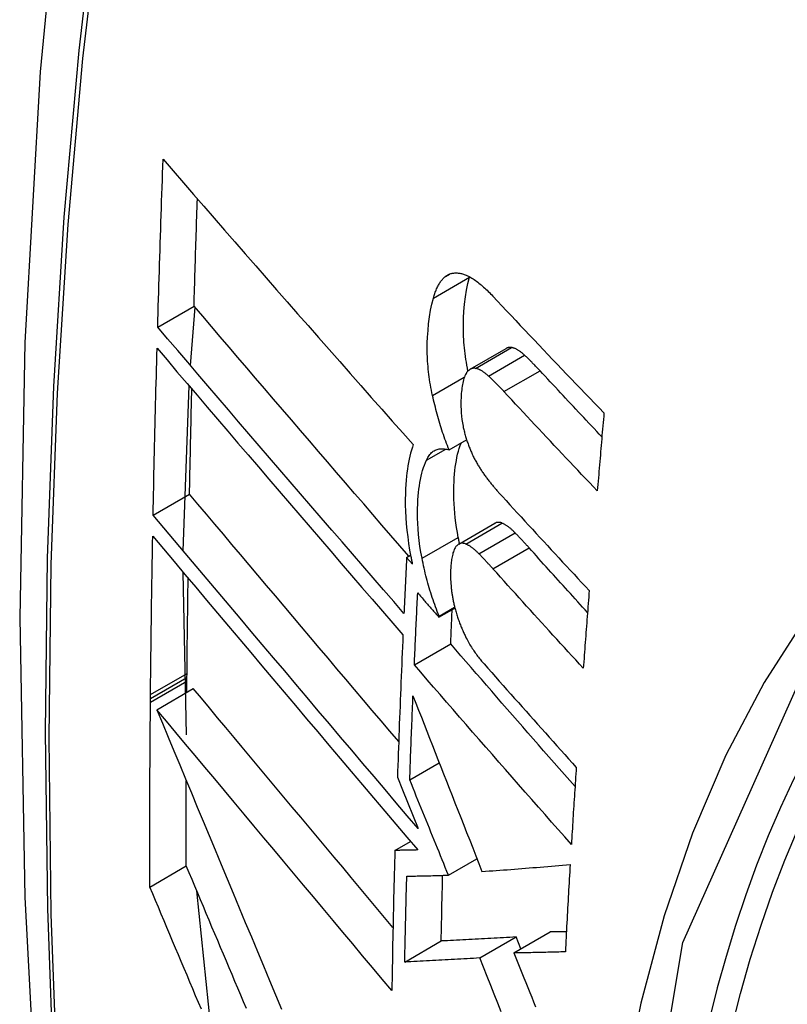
# Model space of a CAD drawing. Header units: inches. Extents: x 378 to 445.2, y 145.3 to 209.5.
# Tile 38 of 129: x 392.31 to 392.434, y 194.353 to 194.512. Entities that reach past the tile are written whole.
import ezdxf

# ---------------------------------------------------------------- set-up
doc = ezdxf.new("R2010")
doc.units = ezdxf.units.IN
doc.header["$MEASUREMENT"] = 0
doc.layers.add('Visible Edges(ANSI)', color=7, linetype='Continuous', lineweight=25)
doc.layers.add('Visible Tangent Edges(ANSI)', color=7, linetype='Continuous', lineweight=25)

msp = doc.modelspace()

# ---------------------------------------------------------------- linework, layer by layer
at = {"layer": 'Visible Edges(ANSI)'}
for p, q in [((392.38305, 194.47051), (392.38307, 194.47058)), ((392.33261, 194.46244), (392.33849, 194.46584)), ((392.33791, 194.45623), (392.33866, 194.46565)), ((392.38315, 194.45561), (392.38899, 194.45898)), ((392.33675, 194.42622), (392.3377, 194.45292)), ((392.37975, 194.44256), (392.38259, 194.4442)), ((392.33187, 194.43201), (392.33776, 194.43541)), ((392.3813, 194.42731), (392.38716, 194.43069)), ((392.37288, 194.42513), (392.37352, 194.42551)), ((392.37381, 194.42407), (392.37288, 194.42513)), ((392.33728, 194.39646), (392.33673, 194.42275)), ((392.37812, 194.41566), (392.38065, 194.41712)), ((392.37811, 194.41548), (392.38069, 194.41697)), ((392.37811, 194.41548), (392.37812, 194.41566)), ((392.37413, 194.40777), (392.38001, 194.41116)), ((392.33734, 194.40573), (392.33735, 194.40639)), ((392.33732, 194.40333), (392.33734, 194.40516)), ((392.33734, 194.40516), (392.33734, 194.40573)), ((392.33145, 194.40232), (392.33145, 194.40298)), ((392.33247, 194.40052), (392.33837, 194.40393)), ((392.33144, 194.40176), (392.33145, 194.40232)), ((392.37339, 194.38916), (392.37816, 194.39192)), ((392.3714, 194.38958), (392.37222, 194.38755)), ((392.37222, 194.38755), (392.37476, 194.38128)), ((392.37097, 194.37775), (392.37349, 194.37921)), ((392.37964, 194.37374), (392.38425, 194.3764)), ((392.33134, 194.37182), (392.33724, 194.37523)), ((392.34124, 194.34905), (392.33893, 194.3712)), ((392.39021, 194.36116), (392.3961, 194.36456)), ((392.37258, 194.35969), (392.37848, 194.36309)), ((392.3847, 194.36034), (392.39059, 194.36374)), ((392.39136, 194.36182), (392.39059, 194.36374))]:
    msp.add_line(p, q, dxfattribs=at)
at = {"layer": 'Visible Edges(ANSI)', "flags": 128}
for points in [[(392.36433, 194.74755), (392.35148, 194.7095), (392.34042, 194.67031), (392.33112, 194.63008), (392.32357, 194.58886), (392.31772, 194.54672), (392.31358, 194.50372), (392.3111, 194.45993), (392.31028, 194.4154), (392.3111, 194.3702), (392.31352, 194.32439), (392.31755, 194.27804), (392.32314, 194.23121), (392.33029, 194.18396), (392.33897, 194.13636), (392.34916, 194.08848), (392.36084, 194.04039)], [(392.33261, 194.46244), (392.33264, 194.46357), (392.33267, 194.4647), (392.33271, 194.46583), (392.33274, 194.46696), (392.33277, 194.46809), (392.33281, 194.46922), (392.33284, 194.47035), (392.33288, 194.47148), (392.33291, 194.47261), (392.33295, 194.47374), (392.33299, 194.47487), (392.33302, 194.476), (392.33306, 194.47713), (392.3331, 194.47826), (392.33314, 194.4794), (392.33318, 194.48053), (392.33321, 194.48166), (392.33325, 194.48279), (392.33329, 194.48392), (392.33333, 194.48506), (392.33337, 194.48619), (392.33341, 194.48732), (392.33345, 194.48845), (392.33349, 194.48959)], [(392.33349, 194.48959), (392.33513, 194.4877), (392.33677, 194.4858), (392.33842, 194.4839), (392.34008, 194.48199), (392.34175, 194.48007), (392.34342, 194.47815), (392.34509, 194.47622), (392.34677, 194.47429), (392.34846, 194.47236), (392.35015, 194.47043), (392.35184, 194.46849), (392.35354, 194.46655), (392.35524, 194.46461), (392.35694, 194.46267), (392.35864, 194.46073), (392.36034, 194.4588), (392.36205, 194.45686), (392.36375, 194.45493), (392.36546, 194.453), (392.36716, 194.45107), (392.36886, 194.44915), (392.37056, 194.44723), (392.37226, 194.44532), (392.37396, 194.44342)], [(392.33849, 194.46584), (392.33851, 194.46656), (392.33853, 194.46729), (392.33855, 194.46801), (392.33857, 194.46873), (392.3386, 194.46945), (392.33862, 194.47018), (392.33864, 194.4709), (392.33866, 194.47162), (392.33868, 194.47235), (392.3387, 194.47307), (392.33873, 194.47379), (392.33875, 194.47451), (392.33877, 194.47524), (392.33879, 194.47596), (392.33882, 194.47668), (392.33884, 194.47741), (392.33886, 194.47813), (392.33889, 194.47886), (392.33891, 194.47958), (392.33893, 194.4803), (392.33896, 194.48103), (392.33898, 194.48175), (392.339, 194.48247), (392.33903, 194.4832)], [(392.37918, 194.47064), (392.3793, 194.47073), (392.37941, 194.4708), (392.37953, 194.47087), (392.37965, 194.47094), (392.37977, 194.47099), (392.37989, 194.47104), (392.38002, 194.47109), (392.38014, 194.47112), (392.38027, 194.47115), (392.3804, 194.47118), (392.38053, 194.47119), (392.38067, 194.4712), (392.3808, 194.47121), (392.38094, 194.47121), (392.38108, 194.4712), (392.38121, 194.47119), (392.38135, 194.47117), (392.38149, 194.47115), (392.38164, 194.47112), (392.38178, 194.47109), (392.38192, 194.47105), (392.38206, 194.47101), (392.38221, 194.47096), (392.38235, 194.47091)], [(392.37721, 194.46713), (392.37726, 194.46733), (392.37732, 194.46753), (392.37739, 194.46772), (392.37745, 194.4679), (392.37752, 194.46809), (392.37758, 194.46827), (392.37765, 194.46844), (392.37773, 194.46861), (392.3778, 194.46878), (392.37788, 194.46894), (392.37796, 194.46909), (392.37804, 194.46924), (392.37812, 194.46939), (392.37821, 194.46953), (392.37829, 194.46966), (392.37838, 194.46979), (392.37848, 194.46992), (392.37857, 194.47004), (392.37867, 194.47015), (392.37876, 194.47026), (392.37887, 194.47036), (392.37897, 194.47046), (392.37907, 194.47055), (392.37918, 194.47064)], [(392.3828, 194.45533), (392.38271, 194.4558), (392.38262, 194.45628), (392.38254, 194.45675), (392.38246, 194.45721), (392.38239, 194.45768), (392.38233, 194.45815), (392.38228, 194.45861), (392.38223, 194.45907), (392.38218, 194.45953), (392.38215, 194.45999), (392.38212, 194.46044), (392.38209, 194.4609), (392.38208, 194.46135), (392.38207, 194.46179), (392.38206, 194.46223), (392.38206, 194.46267), (392.38207, 194.46317), (392.3821, 194.46394), (392.38216, 194.46496), (392.38227, 194.46615), (392.38241, 194.46731), (392.38258, 194.46843), (392.3828, 194.4695), (392.38305, 194.47051)], [(392.38235, 194.47091), (392.38253, 194.47084), (392.38271, 194.47076), (392.3829, 194.47067), (392.38308, 194.47057), (392.38327, 194.47047), (392.38345, 194.47036), (392.38364, 194.47024), (392.38383, 194.47012), (392.38401, 194.46998), (392.3842, 194.46985), (392.38439, 194.46971), (392.38458, 194.46956), (392.38477, 194.4694), (392.38496, 194.46925), (392.38515, 194.46908), (392.38534, 194.46892), (392.38552, 194.46874), (392.38571, 194.46857), (392.3859, 194.46839), (392.38609, 194.46821), (392.38627, 194.46802), (392.38646, 194.46783), (392.38664, 194.46764), (392.38683, 194.46745)], [(392.37708, 194.45137), (392.37698, 194.4518), (392.37689, 194.45223), (392.37681, 194.45266), (392.37673, 194.45309), (392.37666, 194.45352), (392.3766, 194.45394), (392.37653, 194.45437), (392.37648, 194.45479), (392.37643, 194.45521), (392.37638, 194.45563), (392.37634, 194.45605), (392.37631, 194.45647), (392.37628, 194.45695), (392.37625, 194.45753), (392.37622, 194.45822), (392.37622, 194.459), (392.37623, 194.45987), (392.37627, 194.46083), (392.37634, 194.46187), (392.37644, 194.46299), (392.37658, 194.46409), (392.37676, 194.46516), (392.37696, 194.46617), (392.37721, 194.46713)], [(392.38683, 194.46745), (392.38757, 194.46666), (392.3883, 194.46587), (392.38905, 194.46508), (392.38979, 194.46429), (392.39053, 194.46351), (392.39127, 194.46272), (392.39202, 194.46193), (392.39276, 194.46114), (392.39351, 194.46036), (392.39426, 194.45957), (392.39501, 194.45878), (392.39575, 194.45799), (392.3965, 194.4572), (392.39725, 194.45642), (392.39801, 194.45563), (392.39876, 194.45484), (392.39951, 194.45406), (392.40026, 194.45327), (392.40102, 194.45249), (392.40177, 194.4517), (392.40253, 194.45092), (392.40329, 194.45013), (392.40404, 194.44935), (392.4048, 194.44857)], [(392.37325, 194.42535), (392.37179, 194.42703), (392.37033, 194.42872), (392.36887, 194.43041), (392.3674, 194.43211), (392.36594, 194.43381), (392.36447, 194.43551), (392.36301, 194.43721), (392.36155, 194.43891), (392.36008, 194.44061), (392.35862, 194.44231), (392.35716, 194.44401), (392.3557, 194.44571), (392.35424, 194.44741), (392.35279, 194.44911), (392.35134, 194.4508), (392.34989, 194.45249), (392.34845, 194.45418), (392.34701, 194.45586), (392.34558, 194.45754), (392.34415, 194.45921), (392.34272, 194.46088), (392.34131, 194.46254), (392.3399, 194.46419), (392.33849, 194.46584)], [(392.37245, 194.4161), (392.37079, 194.41801), (392.36912, 194.41993), (392.36746, 194.42186), (392.36578, 194.42379), (392.36411, 194.42572), (392.36243, 194.42766), (392.36076, 194.4296), (392.35908, 194.43155), (392.3574, 194.4335), (392.35572, 194.43545), (392.35405, 194.4374), (392.35237, 194.43935), (392.3507, 194.44129), (392.34903, 194.44324), (392.34736, 194.44518), (392.3457, 194.44712), (392.34404, 194.44906), (392.34239, 194.45099), (392.34074, 194.45292), (392.3391, 194.45484), (392.33746, 194.45675), (392.33584, 194.45866), (392.33422, 194.46056), (392.33261, 194.46244)], [(392.33187, 194.43201), (392.33189, 194.43313), (392.33192, 194.43425), (392.33194, 194.43538), (392.33196, 194.4365), (392.33199, 194.43762), (392.33201, 194.43875), (392.33203, 194.43987), (392.33206, 194.441), (392.33208, 194.44212), (392.33211, 194.44325), (392.33214, 194.44437), (392.33216, 194.4455), (392.33219, 194.44662), (392.33222, 194.44775), (392.33224, 194.44887), (392.33227, 194.45), (392.3323, 194.45112), (392.33233, 194.45225), (392.33236, 194.45338), (392.33239, 194.4545), (392.33242, 194.45563), (392.33245, 194.45676), (392.33248, 194.45788), (392.33251, 194.45901)], [(392.33251, 194.45901), (392.33412, 194.45712), (392.33573, 194.45522), (392.33736, 194.45332), (392.33899, 194.4514), (392.34063, 194.44948), (392.34228, 194.44755), (392.34393, 194.44562), (392.34558, 194.44368), (392.34724, 194.44174), (392.34891, 194.4398), (392.35058, 194.43785), (392.35225, 194.4359), (392.35392, 194.43395), (392.3556, 194.432), (392.35727, 194.43005), (392.35895, 194.4281), (392.36062, 194.42615), (392.3623, 194.4242), (392.36397, 194.42226), (392.36564, 194.42032), (392.36731, 194.41839), (392.36898, 194.41646), (392.37064, 194.41454), (392.37229, 194.41263)], [(392.38985, 194.45913), (392.38982, 194.45914), (392.38978, 194.45914), (392.38974, 194.45915), (392.3897, 194.45915), (392.38966, 194.45915), (392.38963, 194.45915), (392.38959, 194.45915), (392.38955, 194.45915), (392.38952, 194.45915), (392.38948, 194.45914), (392.38944, 194.45914), (392.38941, 194.45913), (392.38937, 194.45912), (392.38933, 194.45912), (392.3893, 194.45911), (392.38926, 194.4591), (392.38923, 194.45909), (392.38919, 194.45908), (392.38916, 194.45906), (392.38912, 194.45905), (392.38909, 194.45903), (392.38906, 194.45902), (392.38902, 194.459), (392.38899, 194.45898)], [(392.39196, 194.45789), (392.39187, 194.45797), (392.39178, 194.45805), (392.39169, 194.45813), (392.3916, 194.4582), (392.39151, 194.45828), (392.39142, 194.45835), (392.39133, 194.45841), (392.39125, 194.45848), (392.39116, 194.45854), (392.39107, 194.4586), (392.39098, 194.45866), (392.39089, 194.45872), (392.3908, 194.45877), (392.39072, 194.45882), (392.39063, 194.45886), (392.39054, 194.45891), (392.39045, 194.45895), (392.39037, 194.45898), (392.39028, 194.45902), (392.39019, 194.45905), (392.39011, 194.45907), (392.39002, 194.4591), (392.38994, 194.45912), (392.38985, 194.45913)], [(392.39447, 194.45537), (392.39436, 194.45548), (392.39426, 194.45559), (392.39416, 194.4557), (392.39405, 194.45581), (392.39395, 194.45592), (392.39384, 194.45603), (392.39374, 194.45614), (392.39363, 194.45625), (392.39353, 194.45636), (392.39342, 194.45646), (392.39332, 194.45657), (392.39321, 194.45668), (392.39311, 194.45678), (392.393, 194.45689), (392.3929, 194.45699), (392.39279, 194.45709), (392.39269, 194.4572), (392.39259, 194.4573), (392.39248, 194.4574), (392.39238, 194.4575), (392.39227, 194.4576), (392.39217, 194.4577), (392.39206, 194.4578), (392.39196, 194.45789)], [(392.38401, 194.45576), (392.38394, 194.45577), (392.38386, 194.45578), (392.38379, 194.45578), (392.38372, 194.45578), (392.38365, 194.45577), (392.38358, 194.45576), (392.3835, 194.45575), (392.38344, 194.45573), (392.38337, 194.45571), (392.3833, 194.45568), (392.38323, 194.45565), (392.38317, 194.45562), (392.3831, 194.45558), (392.38304, 194.45554), (392.38298, 194.45549), (392.38292, 194.45544), (392.38286, 194.45539), (392.3828, 194.45533), (392.38275, 194.45527), (392.38269, 194.45521), (392.38264, 194.45514), (392.38259, 194.45507), (392.38254, 194.455), (392.38249, 194.45492)], [(392.38612, 194.45452), (392.38603, 194.4546), (392.38594, 194.45468), (392.38585, 194.45476), (392.38576, 194.45483), (392.38567, 194.4549), (392.38558, 194.45497), (392.3855, 194.45504), (392.38541, 194.45511), (392.38532, 194.45517), (392.38523, 194.45523), (392.38514, 194.45529), (392.38505, 194.45534), (392.38496, 194.4554), (392.38488, 194.45545), (392.38479, 194.45549), (392.3847, 194.45554), (392.38461, 194.45558), (392.38453, 194.45561), (392.38444, 194.45565), (392.38435, 194.45568), (392.38427, 194.4557), (392.38418, 194.45572), (392.3841, 194.45574), (392.38401, 194.45576)], [(392.40447, 194.44467), (392.40405, 194.44512), (392.40363, 194.44556), (392.40321, 194.44601), (392.40279, 194.44645), (392.40237, 194.4469), (392.40195, 194.44735), (392.40153, 194.44779), (392.40112, 194.44824), (392.4007, 194.44868), (392.40028, 194.44913), (392.39986, 194.44957), (392.39945, 194.45002), (392.39903, 194.45047), (392.39861, 194.45091), (392.3982, 194.45136), (392.39778, 194.4518), (392.39737, 194.45225), (392.39695, 194.45269), (392.39654, 194.45314), (392.39612, 194.45359), (392.39571, 194.45403), (392.3953, 194.45448), (392.39488, 194.45492), (392.39447, 194.45537)], [(392.38249, 194.45492), (392.38239, 194.45474), (392.3823, 194.45455), (392.38222, 194.45434), (392.38214, 194.45412), (392.38207, 194.45389), (392.38201, 194.45364), (392.38196, 194.45339), (392.38191, 194.45313), (392.38187, 194.45286), (392.38183, 194.45258), (392.38179, 194.4523), (392.38176, 194.45202), (392.38173, 194.45171), (392.38171, 194.45136), (392.38168, 194.45097), (392.38167, 194.45054), (392.38166, 194.45008), (392.38166, 194.44959), (392.38168, 194.44908), (392.38171, 194.44856), (392.38175, 194.44802), (392.38182, 194.44749), (392.3819, 194.44694), (392.38201, 194.4464)], [(392.38863, 194.452), (392.38853, 194.45211), (392.38842, 194.45222), (392.38832, 194.45233), (392.38821, 194.45244), (392.38811, 194.45255), (392.38801, 194.45266), (392.3879, 194.45277), (392.3878, 194.45288), (392.38769, 194.45299), (392.38759, 194.45309), (392.38748, 194.4532), (392.38738, 194.45331), (392.38727, 194.45341), (392.38717, 194.45352), (392.38706, 194.45362), (392.38696, 194.45372), (392.38685, 194.45383), (392.38675, 194.45393), (392.38664, 194.45403), (392.38654, 194.45413), (392.38643, 194.45423), (392.38633, 194.45433), (392.38622, 194.45442), (392.38612, 194.45452)], [(392.33776, 194.43541), (392.33778, 194.43612), (392.33779, 194.43683), (392.33781, 194.43753), (392.33782, 194.43824), (392.33783, 194.43895), (392.33785, 194.43966), (392.33786, 194.44036), (392.33788, 194.44107), (392.33789, 194.44178), (392.33791, 194.44249), (392.33792, 194.4432), (392.33794, 194.4439), (392.33795, 194.44461), (392.33797, 194.44532), (392.33799, 194.44603), (392.338, 194.44674), (392.33802, 194.44744), (392.33803, 194.44815), (392.33805, 194.44886), (392.33807, 194.44957), (392.33808, 194.45028), (392.3381, 194.45099), (392.33812, 194.4517), (392.33813, 194.45241)], [(392.37975, 194.44256), (392.37961, 194.4429), (392.37947, 194.44325), (392.37934, 194.4436), (392.37921, 194.44396), (392.37908, 194.44431), (392.37896, 194.44467), (392.37883, 194.44503), (392.37871, 194.44539), (392.37859, 194.44575), (392.37847, 194.44612), (392.37836, 194.44648), (392.37825, 194.44685), (392.37814, 194.44722), (392.37803, 194.44759), (392.37793, 194.44797), (392.37782, 194.44834), (392.37772, 194.44871), (392.37762, 194.44909), (392.37753, 194.44947), (392.37743, 194.44985), (392.37734, 194.45023), (392.37725, 194.45061), (392.37716, 194.45099), (392.37708, 194.45137)], [(392.40373, 194.43594), (392.40309, 194.4366), (392.40246, 194.43727), (392.40182, 194.43794), (392.40119, 194.43861), (392.40056, 194.43928), (392.39993, 194.43994), (392.39929, 194.44061), (392.39866, 194.44128), (392.39803, 194.44195), (392.3974, 194.44262), (392.39677, 194.44329), (392.39614, 194.44396), (392.39551, 194.44463), (392.39488, 194.4453), (392.39425, 194.44597), (392.39363, 194.44664), (392.393, 194.44731), (392.39237, 194.44798), (392.39175, 194.44865), (392.39112, 194.44932), (392.3905, 194.44999), (392.38988, 194.45066), (392.38925, 194.45133), (392.38863, 194.452)], [(392.4048, 194.44857), (392.40476, 194.44804), (392.40471, 194.44751), (392.40467, 194.44699), (392.40462, 194.44646), (392.40458, 194.44594), (392.40453, 194.44541), (392.40448, 194.44488), (392.40444, 194.44436), (392.40439, 194.44383), (392.40435, 194.4433), (392.40431, 194.44278), (392.40426, 194.44225), (392.40422, 194.44173), (392.40417, 194.4412), (392.40413, 194.44067), (392.40408, 194.44015), (392.40404, 194.43962), (392.40399, 194.43909), (392.40395, 194.43857), (392.4039, 194.43804), (392.40386, 194.43752), (392.40382, 194.43699), (392.40377, 194.43646), (392.40373, 194.43594)], [(392.38201, 194.4464), (392.38205, 194.44621), (392.38209, 194.44603), (392.38213, 194.44584), (392.38217, 194.44566), (392.38222, 194.44548), (392.38227, 194.4453), (392.38231, 194.44511), (392.38236, 194.44493), (392.38242, 194.44475), (392.38247, 194.44457), (392.38252, 194.4444), (392.38258, 194.44422), (392.38264, 194.44404), (392.3827, 194.44386), (392.38276, 194.44369), (392.38282, 194.44352), (392.38288, 194.44334), (392.38294, 194.44317), (392.38301, 194.44301), (392.38308, 194.44284), (392.38314, 194.44267), (392.38321, 194.44251), (392.38328, 194.44235), (392.38335, 194.44219)], [(392.37396, 194.44342), (392.37381, 194.44298), (392.37366, 194.44252), (392.37353, 194.44204), (392.37341, 194.44155), (392.37329, 194.44104), (392.37319, 194.44051), (392.3731, 194.43998), (392.37301, 194.43943), (392.37294, 194.43886), (392.37287, 194.43829), (392.37281, 194.43768), (392.37276, 194.43699), (392.37271, 194.43625), (392.37268, 194.43543), (392.37267, 194.43456), (392.37267, 194.43363), (392.3727, 194.43264), (392.37275, 194.43162), (392.37282, 194.43059), (392.37292, 194.42955), (392.37305, 194.4285), (392.37319, 194.42743), (392.37337, 194.42636), (392.37357, 194.42528)], [(392.37608, 194.4409), (392.37619, 194.44112), (392.37629, 194.44132), (392.37641, 194.4415), (392.37653, 194.44168), (392.37665, 194.44184), (392.37678, 194.44198), (392.37692, 194.44212), (392.37706, 194.44224), (392.3772, 194.44235), (392.37735, 194.44244), (392.37751, 194.44253), (392.37766, 194.4426), (392.37782, 194.44265), (392.37799, 194.4427), (392.37815, 194.44273), (392.37832, 194.44275), (392.37849, 194.44276), (392.37867, 194.44276), (392.37884, 194.44275), (392.37902, 194.44273), (392.3792, 194.4427), (392.37938, 194.44266), (392.37956, 194.44261), (392.37975, 194.44256)], [(392.38124, 194.42841), (392.38109, 194.42921), (392.38096, 194.43), (392.38085, 194.43078), (392.38075, 194.43156), (392.38067, 194.43233), (392.38061, 194.43309), (392.38056, 194.43385), (392.38053, 194.4346), (392.38052, 194.43534), (392.38052, 194.43605), (392.38053, 194.43674), (392.38056, 194.4374), (392.38059, 194.43803), (392.38064, 194.43864), (392.3807, 194.43921), (392.38076, 194.43977), (392.38084, 194.44032), (392.38093, 194.44085), (392.38102, 194.44136), (392.38113, 194.44186), (392.38125, 194.44234), (392.38138, 194.44281), (392.38153, 194.44325), (392.38168, 194.44367)], [(392.37537, 194.42502), (392.37519, 194.42599), (392.37504, 194.42695), (392.37492, 194.42791), (392.37482, 194.42886), (392.37474, 194.42979), (392.37469, 194.43068), (392.37466, 194.43153), (392.37465, 194.43233), (392.37466, 194.43309), (392.37468, 194.4338), (392.37472, 194.43446), (392.37476, 194.43508), (392.37482, 194.43565), (392.37488, 194.4362), (392.37495, 194.43675), (392.37503, 194.43728), (392.37513, 194.43779), (392.37523, 194.43829), (392.37534, 194.43878), (392.37547, 194.43924), (392.37561, 194.43969), (392.37575, 194.44011), (392.37591, 194.44052), (392.37608, 194.4409)], [(392.38335, 194.44219), (392.38343, 194.44202), (392.38351, 194.44185), (392.38359, 194.44168), (392.38367, 194.44152), (392.38375, 194.44135), (392.38383, 194.44119), (392.38391, 194.44103), (392.38399, 194.44088), (392.38407, 194.44072), (392.38416, 194.44057), (392.38424, 194.44042), (392.38433, 194.44027), (392.38441, 194.44012), (392.3845, 194.43998), (392.38459, 194.43984), (392.38467, 194.43969), (392.38476, 194.43955), (392.38485, 194.43942), (392.38494, 194.43928), (392.38503, 194.43915), (392.38512, 194.43901), (392.38521, 194.43888), (392.3853, 194.43875), (392.38539, 194.43863)], [(392.38539, 194.43863), (392.38549, 194.43849), (392.38558, 194.43836), (392.38568, 194.43823), (392.38578, 194.4381), (392.38588, 194.43797), (392.38598, 194.43784), (392.38607, 194.43771), (392.38617, 194.43758), (392.38627, 194.43745), (392.38637, 194.43733), (392.38647, 194.43721), (392.38657, 194.43708), (392.38667, 194.43696), (392.38677, 194.43684), (392.38687, 194.43672), (392.38697, 194.4366), (392.38707, 194.43648), (392.38716, 194.43637), (392.38726, 194.43625), (392.38736, 194.43614), (392.38747, 194.43602), (392.38757, 194.43591), (392.38767, 194.4358), (392.38777, 194.43569)], [(392.3716, 194.39535), (392.37017, 194.39703), (392.36875, 194.39871), (392.36732, 194.4004), (392.36589, 194.40208), (392.36446, 194.40377), (392.36303, 194.40546), (392.3616, 194.40716), (392.36017, 194.40885), (392.35874, 194.41054), (392.35732, 194.41222), (392.35589, 194.41391), (392.35447, 194.4156), (392.35305, 194.41728), (392.35164, 194.41895), (392.35022, 194.42063), (392.34882, 194.4223), (392.34741, 194.42396), (392.34602, 194.42562), (392.34462, 194.42727), (392.34324, 194.42891), (392.34186, 194.43055), (392.34049, 194.43218), (392.33912, 194.4338), (392.33776, 194.43541)], [(392.38777, 194.43569), (392.38837, 194.43502), (392.38898, 194.43436), (392.38958, 194.4337), (392.39019, 194.43304), (392.39079, 194.43237), (392.3914, 194.43171), (392.39201, 194.43105), (392.39262, 194.43038), (392.39323, 194.42972), (392.39384, 194.42906), (392.39445, 194.4284), (392.39506, 194.42773), (392.39567, 194.42707), (392.39628, 194.42641), (392.39689, 194.42574), (392.3975, 194.42508), (392.39812, 194.42442), (392.39873, 194.42376), (392.39934, 194.4231), (392.39996, 194.42243), (392.40057, 194.42177), (392.40119, 194.42111), (392.4018, 194.42045), (392.40242, 194.41979)], [(392.37476, 194.38128), (392.37299, 194.38337), (392.3712, 194.38547), (392.36941, 194.38758), (392.36762, 194.38969), (392.36582, 194.39182), (392.36401, 194.39395), (392.3622, 194.39608), (392.36039, 194.39822), (392.35858, 194.40036), (392.35677, 194.4025), (392.35496, 194.40465), (392.35315, 194.40679), (392.35134, 194.40893), (392.34953, 194.41106), (392.34773, 194.4132), (392.34594, 194.41532), (392.34415, 194.41744), (392.34237, 194.41956), (392.34059, 194.42166), (392.33883, 194.42375), (392.33707, 194.42584), (392.33533, 194.42791), (392.33359, 194.42997), (392.33187, 194.43201)], [(392.38831, 194.43072), (392.38826, 194.43074), (392.38821, 194.43076), (392.38816, 194.43077), (392.38811, 194.43079), (392.38806, 194.4308), (392.38801, 194.43081), (392.38795, 194.43082), (392.3879, 194.43083), (392.38785, 194.43084), (392.38781, 194.43084), (392.38776, 194.43084), (392.38771, 194.43084), (392.38766, 194.43084), (392.38761, 194.43084), (392.38756, 194.43083), (392.38752, 194.43082), (392.38747, 194.43081), (392.38742, 194.4308), (392.38738, 194.43079), (392.38733, 194.43077), (392.38729, 194.43075), (392.38724, 194.43073), (392.3872, 194.43071), (392.38716, 194.43069)], [(392.39043, 194.42915), (392.39034, 194.42924), (392.39025, 194.42933), (392.39016, 194.42941), (392.39007, 194.4295), (392.38998, 194.42958), (392.3899, 194.42966), (392.38981, 194.42974), (392.38972, 194.42982), (392.38963, 194.42989), (392.38954, 194.42996), (392.38945, 194.43003), (392.38936, 194.4301), (392.38928, 194.43017), (392.38919, 194.43023), (392.3891, 194.43029), (392.38901, 194.43035), (392.38892, 194.4304), (392.38884, 194.43045), (392.38875, 194.43051), (392.38866, 194.43055), (392.38857, 194.4306), (392.38849, 194.43064), (392.3884, 194.43068), (392.38831, 194.43072)], [(392.33145, 194.40298), (392.33146, 194.40405), (392.33147, 194.40511), (392.33148, 194.40618), (392.3315, 194.40724), (392.33151, 194.40831), (392.33152, 194.40938), (392.33153, 194.41044), (392.33155, 194.41151), (392.33156, 194.41258), (392.33157, 194.41364), (392.33159, 194.41471), (392.3316, 194.41578), (392.33162, 194.41685), (392.33163, 194.41791), (392.33165, 194.41898), (392.33166, 194.42005), (392.33168, 194.42112), (392.3317, 194.42218), (392.33172, 194.42325), (392.33173, 194.42432), (392.33175, 194.42539), (392.33177, 194.42646), (392.33179, 194.42753), (392.33181, 194.4286)], [(392.33181, 194.4286), (392.33353, 194.42655), (392.33526, 194.42449), (392.337, 194.42242), (392.33876, 194.42033), (392.34052, 194.41824), (392.3423, 194.41613), (392.34408, 194.41402), (392.34587, 194.4119), (392.34766, 194.40977), (392.34946, 194.40763), (392.35126, 194.40549), (392.35307, 194.40335), (392.35488, 194.40121), (392.35669, 194.39906), (392.3585, 194.39692), (392.36031, 194.39478), (392.36212, 194.39263), (392.36393, 194.3905), (392.36574, 194.38837), (392.36753, 194.38624), (392.36933, 194.38412), (392.37112, 194.38201), (392.3729, 194.37991), (392.37467, 194.37782)], [(392.38145, 194.42739), (392.38144, 194.42743), (392.38143, 194.42747), (392.38142, 194.42752), (392.38141, 194.42756), (392.3814, 194.4276), (392.38139, 194.42764), (392.38138, 194.42769), (392.38137, 194.42773), (392.38137, 194.42777), (392.38136, 194.42781), (392.38135, 194.42786), (392.38134, 194.4279), (392.38133, 194.42794), (392.38132, 194.42798), (392.38131, 194.42803), (392.38131, 194.42807), (392.3813, 194.42811), (392.38129, 194.42815), (392.38128, 194.42819), (392.38127, 194.42824), (392.38126, 194.42828), (392.38125, 194.42832), (392.38125, 194.42836), (392.38124, 194.42841)], [(392.39271, 194.4267), (392.39261, 194.42681), (392.39252, 194.42691), (392.39242, 194.42702), (392.39233, 194.42712), (392.39223, 194.42722), (392.39214, 194.42733), (392.39204, 194.42743), (392.39195, 194.42754), (392.39185, 194.42764), (392.39176, 194.42774), (392.39166, 194.42784), (392.39157, 194.42795), (392.39147, 194.42805), (392.39138, 194.42815), (392.39128, 194.42825), (392.39119, 194.42835), (392.39109, 194.42845), (392.391, 194.42855), (392.3909, 194.42865), (392.39081, 194.42875), (392.39071, 194.42885), (392.39062, 194.42895), (392.39052, 194.42905), (392.39043, 194.42915)], [(392.38081, 194.42685), (392.38072, 194.42672), (392.38064, 194.42658), (392.38057, 194.42642), (392.3805, 194.42625), (392.38044, 194.42607), (392.38038, 194.42589), (392.38033, 194.42569), (392.38028, 194.42549), (392.38024, 194.42528), (392.3802, 194.42506), (392.38016, 194.42484), (392.38013, 194.42461), (392.3801, 194.42438), (392.38007, 194.42415), (392.38005, 194.42391), (392.38003, 194.42367), (392.38001, 194.42342), (392.37999, 194.42317), (392.37998, 194.42289), (392.37997, 194.42257), (392.37998, 194.42217), (392.37999, 194.4217), (392.38002, 194.42112), (392.38008, 194.42042)], [(392.38246, 194.42733), (392.38238, 194.42736), (392.3823, 194.42739), (392.38222, 194.42741), (392.38214, 194.42743), (392.38206, 194.42744), (392.38199, 194.42745), (392.38191, 194.42746), (392.38184, 194.42746), (392.38177, 194.42745), (392.38169, 194.42745), (392.38162, 194.42743), (392.38155, 194.42741), (392.38148, 194.42739), (392.38141, 194.42736), (392.38135, 194.42733), (392.38128, 194.42729), (392.38122, 194.42725), (392.38116, 194.42721), (392.38109, 194.42716), (392.38103, 194.42711), (392.38098, 194.42705), (392.38092, 194.42699), (392.38086, 194.42692), (392.38081, 194.42685)], [(392.38457, 194.42577), (392.38448, 194.42586), (392.38439, 194.42595), (392.38431, 194.42603), (392.38422, 194.42612), (392.38413, 194.4262), (392.38404, 194.42628), (392.38395, 194.42636), (392.38386, 194.42644), (392.38377, 194.42651), (392.38368, 194.42658), (392.3836, 194.42665), (392.38351, 194.42672), (392.38342, 194.42678), (392.38333, 194.42685), (392.38324, 194.42691), (392.38315, 194.42696), (392.38307, 194.42702), (392.38298, 194.42707), (392.38289, 194.42712), (392.3828, 194.42717), (392.38272, 194.42722), (392.38263, 194.42726), (392.38254, 194.4273), (392.38246, 194.42733)], [(392.40214, 194.41626), (392.40175, 194.41669), (392.40135, 194.41713), (392.40096, 194.41757), (392.40056, 194.418), (392.40017, 194.41844), (392.39977, 194.41887), (392.39938, 194.41931), (392.39898, 194.41974), (392.39859, 194.42018), (392.3982, 194.42061), (392.3978, 194.42105), (392.39741, 194.42148), (392.39702, 194.42192), (392.39662, 194.42235), (392.39623, 194.42279), (392.39584, 194.42322), (392.39545, 194.42366), (392.39505, 194.42409), (392.39466, 194.42453), (392.39427, 194.42496), (392.39388, 194.4254), (392.39349, 194.42583), (392.3931, 194.42627), (392.39271, 194.4267)], [(392.37288, 194.42513), (392.37286, 194.42476), (392.37284, 194.42438), (392.37282, 194.424), (392.37281, 194.42363), (392.37279, 194.42325), (392.37277, 194.42287), (392.37275, 194.4225), (392.37273, 194.42212), (392.37271, 194.42174), (392.3727, 194.42137), (392.37268, 194.42099), (392.37266, 194.42061), (392.37264, 194.42024), (392.37262, 194.41986), (392.37261, 194.41949), (392.37259, 194.41911), (392.37257, 194.41873), (392.37255, 194.41836), (392.37254, 194.41798), (392.37252, 194.4176), (392.3725, 194.41723), (392.37248, 194.41685), (392.37247, 194.41648), (392.37245, 194.4161)], [(392.37357, 194.42528), (392.37358, 194.42523), (392.37359, 194.42518), (392.3736, 194.42513), (392.37361, 194.42508), (392.37362, 194.42503), (392.37363, 194.42498), (392.37364, 194.42493), (392.37365, 194.42488), (392.37366, 194.42483), (392.37367, 194.42478), (392.37368, 194.42472), (392.37369, 194.42467), (392.3737, 194.42462), (392.37371, 194.42457), (392.37372, 194.42452), (392.37373, 194.42447), (392.37374, 194.42442), (392.37375, 194.42437), (392.37376, 194.42432), (392.37377, 194.42427), (392.37378, 194.42422), (392.37379, 194.42417), (392.3738, 194.42412), (392.37381, 194.42407)], [(392.37812, 194.41566), (392.37798, 194.41603), (392.37784, 194.4164), (392.3777, 194.41677), (392.37756, 194.41715), (392.37743, 194.41752), (392.37729, 194.4179), (392.37716, 194.41829), (392.37703, 194.41867), (392.37691, 194.41906), (392.37678, 194.41945), (392.37666, 194.41984), (392.37655, 194.42023), (392.37643, 194.42062), (392.37632, 194.42102), (392.37621, 194.42142), (392.3761, 194.42181), (392.376, 194.42221), (392.3759, 194.42261), (392.3758, 194.42301), (392.37571, 194.42341), (392.37562, 194.42381), (392.37553, 194.42421), (392.37545, 194.42462), (392.37537, 194.42502)], [(392.38685, 194.42332), (392.38676, 194.42342), (392.38666, 194.42353), (392.38657, 194.42363), (392.38647, 194.42374), (392.38638, 194.42384), (392.38628, 194.42395), (392.38619, 194.42405), (392.38609, 194.42415), (392.386, 194.42426), (392.3859, 194.42436), (392.38581, 194.42446), (392.38571, 194.42456), (392.38562, 194.42467), (392.38552, 194.42477), (392.38543, 194.42487), (392.38533, 194.42497), (392.38524, 194.42507), (392.38514, 194.42517), (392.38505, 194.42527), (392.38495, 194.42537), (392.38486, 194.42547), (392.38476, 194.42557), (392.38467, 194.42567), (392.38457, 194.42577)], [(392.33735, 194.40639), (392.33736, 194.40703), (392.33736, 194.40767), (392.33737, 194.40831), (392.33738, 194.40895), (392.33738, 194.40959), (392.33739, 194.41023), (392.3374, 194.41087), (392.3374, 194.41152), (392.33741, 194.41216), (392.33742, 194.4128), (392.33742, 194.41344), (392.33743, 194.41408), (392.33744, 194.41472), (392.33745, 194.41537), (392.33746, 194.41601), (392.33746, 194.41665), (392.33747, 194.41729), (392.33748, 194.41793), (392.33749, 194.41858), (392.3375, 194.41922), (392.33751, 194.41986), (392.33752, 194.4205), (392.33753, 194.42115), (392.33753, 194.42179)], [(392.40146, 194.40723), (392.40085, 194.4079), (392.40023, 194.40857), (392.39962, 194.40924), (392.39901, 194.40991), (392.3984, 194.41058), (392.39778, 194.41125), (392.39717, 194.41192), (392.39656, 194.41259), (392.39595, 194.41326), (392.39534, 194.41393), (392.39473, 194.4146), (392.39412, 194.41527), (392.39351, 194.41594), (392.39291, 194.41661), (392.3923, 194.41728), (392.39169, 194.41796), (392.39108, 194.41863), (392.39048, 194.4193), (392.38987, 194.41997), (392.38927, 194.42064), (392.38866, 194.42131), (392.38806, 194.42198), (392.38746, 194.42265), (392.38685, 194.42332)], [(392.38008, 194.42042), (392.38009, 194.42027), (392.38011, 194.42012), (392.38012, 194.41996), (392.38014, 194.41981), (392.38016, 194.41965), (392.38018, 194.4195), (392.3802, 194.41934), (392.38023, 194.41919), (392.38025, 194.41903), (392.38028, 194.41887), (392.38031, 194.41872), (392.38034, 194.41856), (392.38037, 194.4184), (392.3804, 194.41825), (392.38043, 194.41809), (392.38046, 194.41793), (392.3805, 194.41777), (392.38053, 194.41762), (392.38057, 194.41746), (392.38061, 194.4173), (392.38065, 194.41714), (392.38068, 194.41699), (392.38072, 194.41683), (392.38077, 194.41668)], [(392.37413, 194.40777), (392.37415, 194.40826), (392.37417, 194.40874), (392.37419, 194.40923), (392.37422, 194.40971), (392.37424, 194.4102), (392.37426, 194.41068), (392.37428, 194.41116), (392.3743, 194.41165), (392.37433, 194.41213), (392.37435, 194.41262), (392.37437, 194.4131), (392.37439, 194.41359), (392.37442, 194.41408), (392.37444, 194.41456), (392.37446, 194.41505), (392.37448, 194.41553), (392.37451, 194.41602), (392.37453, 194.4165), (392.37455, 194.41699), (392.37458, 194.41747), (392.3746, 194.41796), (392.37462, 194.41844), (392.37465, 194.41893), (392.37467, 194.41942)], [(392.37467, 194.41942), (392.37482, 194.41925), (392.37496, 194.41909), (392.3751, 194.41892), (392.37525, 194.41876), (392.37539, 194.4186), (392.37553, 194.41843), (392.37568, 194.41827), (392.37582, 194.41811), (392.37596, 194.41794), (392.37611, 194.41778), (392.37625, 194.41761), (392.37639, 194.41745), (392.37654, 194.41729), (392.37668, 194.41712), (392.37682, 194.41696), (392.37697, 194.41679), (392.37711, 194.41663), (392.37725, 194.41647), (392.3774, 194.4163), (392.37754, 194.41614), (392.37768, 194.41598), (392.37783, 194.41581), (392.37797, 194.41565), (392.37811, 194.41548)], [(392.40242, 194.41979), (392.40238, 194.41927), (392.40234, 194.41874), (392.4023, 194.41822), (392.40225, 194.4177), (392.40221, 194.41717), (392.40217, 194.41665), (392.40213, 194.41613), (392.40209, 194.4156), (392.40205, 194.41508), (392.40201, 194.41456), (392.40197, 194.41403), (392.40193, 194.41351), (392.40189, 194.41299), (392.40185, 194.41246), (392.40181, 194.41194), (392.40177, 194.41142), (392.40173, 194.41089), (392.40169, 194.41037), (392.40165, 194.40985), (392.40161, 194.40932), (392.40158, 194.4088), (392.40154, 194.40828), (392.4015, 194.40775), (392.40146, 194.40723)], [(392.38001, 194.41116), (392.38002, 194.4114), (392.38003, 194.41163), (392.38004, 194.41186), (392.38005, 194.41209), (392.38006, 194.41232), (392.38007, 194.41255), (392.38008, 194.41278), (392.38009, 194.41302), (392.3801, 194.41325), (392.38011, 194.41348), (392.38012, 194.41371), (392.38013, 194.41394), (392.38014, 194.41417), (392.38015, 194.4144), (392.38016, 194.41464), (392.38017, 194.41487), (392.38018, 194.4151), (392.38019, 194.41533), (392.3802, 194.41556), (392.38021, 194.41579), (392.38022, 194.41602), (392.38023, 194.41626), (392.38024, 194.41649), (392.38025, 194.41672)], [(392.38077, 194.41668), (392.38082, 194.41648), (392.38087, 194.41629), (392.38093, 194.41609), (392.38099, 194.4159), (392.38105, 194.41571), (392.38111, 194.41552), (392.38117, 194.41533), (392.38124, 194.41515), (392.3813, 194.41496), (392.38137, 194.41478), (392.38144, 194.41459), (392.38151, 194.41441), (392.38158, 194.41423), (392.38165, 194.41406), (392.38173, 194.41388), (392.3818, 194.4137), (392.38187, 194.41353), (392.38195, 194.41335), (392.38203, 194.41318), (392.3821, 194.41301), (392.38218, 194.41284), (392.38226, 194.41268), (392.38234, 194.41251), (392.38242, 194.41235)], [(392.37229, 194.41263), (392.37225, 194.41167), (392.37221, 194.4107), (392.37217, 194.40974), (392.37213, 194.40878), (392.37209, 194.40782), (392.37205, 194.40685), (392.37201, 194.40589), (392.37197, 194.40493), (392.37193, 194.40397), (392.37189, 194.40301), (392.37185, 194.40205), (392.37181, 194.40109), (392.37178, 194.40013), (392.37174, 194.39917), (392.3717, 194.39821), (392.37167, 194.39725), (392.37163, 194.39629), (392.3716, 194.39533), (392.37156, 194.39437), (392.37153, 194.39341), (392.37149, 194.39245), (392.37146, 194.39149), (392.37143, 194.39054), (392.3714, 194.38958)], [(392.38242, 194.41235), (392.38253, 194.41212), (392.38265, 194.4119), (392.38276, 194.41168), (392.38288, 194.41146), (392.383, 194.41125), (392.38312, 194.41104), (392.38324, 194.41084), (392.38337, 194.41064), (392.38349, 194.41045), (392.38362, 194.41026), (392.38374, 194.41007), (392.38387, 194.40989), (392.38399, 194.40971), (392.38412, 194.40954), (392.38424, 194.40937), (392.38437, 194.4092), (392.3845, 194.40903), (392.38463, 194.40887), (392.38476, 194.4087), (392.38489, 194.40855), (392.38502, 194.40839), (392.38515, 194.40824), (392.38528, 194.40809), (392.38541, 194.40794)], [(392.40012, 194.38809), (392.39927, 194.38905), (392.39843, 194.39001), (392.39758, 194.39098), (392.39674, 194.39194), (392.39589, 194.39291), (392.39505, 194.39387), (392.3942, 194.39484), (392.39336, 194.3958), (392.39251, 194.39677), (392.39167, 194.39773), (392.39083, 194.3987), (392.38999, 194.39966), (392.38915, 194.40063), (392.38831, 194.40159), (392.38747, 194.40255), (392.38664, 194.40352), (392.3858, 194.40448), (392.38497, 194.40544), (392.38414, 194.40639), (392.38331, 194.40735), (392.38248, 194.40831), (392.38165, 194.40926), (392.38083, 194.41021), (392.38001, 194.41116)], [(392.39953, 194.37872), (392.39846, 194.37992), (392.3974, 194.38113), (392.39633, 194.38233), (392.39527, 194.38354), (392.3942, 194.38475), (392.39313, 194.38597), (392.39207, 194.38718), (392.391, 194.3884), (392.38994, 194.38961), (392.38887, 194.39083), (392.38781, 194.39204), (392.38675, 194.39326), (392.38568, 194.39448), (392.38462, 194.39569), (392.38356, 194.39691), (392.38251, 194.39812), (392.38145, 194.39933), (392.3804, 194.40055), (392.37935, 194.40176), (392.3783, 194.40296), (392.37725, 194.40417), (392.37621, 194.40537), (392.37517, 194.40657), (392.37413, 194.40777)], [(392.38541, 194.40794), (392.38602, 194.40724), (392.38664, 194.40655), (392.38725, 194.40585), (392.38787, 194.40515), (392.38849, 194.40445), (392.38911, 194.40375), (392.38973, 194.40306), (392.39035, 194.40236), (392.39097, 194.40166), (392.39159, 194.40096), (392.39221, 194.40026), (392.39283, 194.39956), (392.39346, 194.39886), (392.39408, 194.39816), (392.3947, 194.39746), (392.39533, 194.39677), (392.39595, 194.39607), (392.39658, 194.39537), (392.3972, 194.39467), (392.39782, 194.39397), (392.39845, 194.39327), (392.39907, 194.39258), (392.3997, 194.39188), (392.40032, 194.39118)], [(392.37067, 194.36529), (392.36932, 194.36691), (392.36797, 194.36852), (392.36662, 194.37014), (392.36526, 194.37177), (392.3639, 194.37339), (392.36254, 194.37502), (392.36118, 194.37664), (392.35982, 194.37827), (392.35846, 194.37989), (392.3571, 194.38152), (392.35574, 194.38315), (392.35438, 194.38477), (392.35303, 194.38639), (392.35167, 194.38801), (392.35032, 194.38962), (392.34898, 194.39124), (392.34763, 194.39284), (392.34629, 194.39444), (392.34496, 194.39604), (392.34363, 194.39763), (392.34231, 194.39922), (392.34099, 194.4008), (392.33967, 194.40237), (392.33837, 194.40393)], [(392.37339, 194.38916), (392.37341, 194.38972), (392.37343, 194.39029), (392.37345, 194.39085), (392.37347, 194.39142), (392.37349, 194.39198), (392.37351, 194.39255), (392.37353, 194.39311), (392.37355, 194.39368), (392.37357, 194.39424), (392.3736, 194.39481), (392.37362, 194.39538), (392.37364, 194.39594), (392.37366, 194.39651), (392.37368, 194.39707), (392.37371, 194.39764), (392.37373, 194.39821), (392.37375, 194.39877), (392.37377, 194.39934), (392.3738, 194.3999), (392.37382, 194.40047), (392.37384, 194.40104), (392.37387, 194.4016), (392.37389, 194.40217), (392.37391, 194.40274)], [(392.37391, 194.40274), (392.37436, 194.40159), (392.37481, 194.40045), (392.37526, 194.39931), (392.37571, 194.39817), (392.37616, 194.39703), (392.3766, 194.39589), (392.37705, 194.39475), (392.3775, 194.3936), (392.37795, 194.39245), (392.37841, 194.3913), (392.37886, 194.39014), (392.37932, 194.38898), (392.37978, 194.38781), (392.38024, 194.38664), (392.3807, 194.38545), (392.38117, 194.38426), (392.38164, 194.38306), (392.38211, 194.38185), (392.38259, 194.38063), (392.38308, 194.3794), (392.38357, 194.37815), (392.38406, 194.37689), (392.38456, 194.37562), (392.38506, 194.37433)], [(392.33134, 194.37182), (392.33134, 194.37307), (392.33133, 194.37431), (392.33133, 194.37555), (392.33133, 194.3768), (392.33133, 194.37804), (392.33133, 194.37929), (392.33133, 194.38054), (392.33134, 194.38178), (392.33134, 194.38303), (392.33134, 194.38427), (392.33134, 194.38552), (392.33135, 194.38677), (392.33135, 194.38801), (392.33136, 194.38926), (392.33136, 194.39051), (392.33137, 194.39176), (392.33138, 194.39301), (392.33139, 194.39426), (392.33139, 194.39551), (392.3314, 194.39676), (392.33141, 194.39801), (392.33142, 194.39926), (392.33143, 194.40051), (392.33144, 194.40176)], [(392.33247, 194.40052), (392.33338, 194.39832), (392.3343, 194.3961), (392.33523, 194.39387), (392.33617, 194.39161), (392.33711, 194.38934), (392.33806, 194.38706), (392.33901, 194.38476), (392.33997, 194.38246), (392.34093, 194.38014), (392.3419, 194.37782), (392.34287, 194.37549), (392.34384, 194.37315), (392.34482, 194.37081), (392.3458, 194.36846), (392.34677, 194.36611), (392.34776, 194.36376), (392.34874, 194.36141), (392.34972, 194.35907), (392.3507, 194.35672), (392.35168, 194.35438), (392.35265, 194.35205)], [(392.37049, 194.35506), (392.36892, 194.35694), (392.36734, 194.35882), (392.36576, 194.36071), (392.36417, 194.36261), (392.36258, 194.36451), (392.36099, 194.36642), (392.35939, 194.36833), (392.35779, 194.37024), (392.35619, 194.37215), (392.35459, 194.37407), (392.35298, 194.37599), (392.35138, 194.3779), (392.34978, 194.37981), (392.34818, 194.38173), (392.34659, 194.38363), (392.345, 194.38554), (392.34341, 194.38744), (392.34183, 194.38933), (392.34025, 194.39122), (392.33868, 194.3931), (392.33711, 194.39497), (392.33556, 194.39683), (392.33401, 194.39868), (392.33247, 194.40052)], [(392.40032, 194.39118), (392.40029, 194.39066), (392.40025, 194.39014), (392.40022, 194.38962), (392.40019, 194.3891), (392.40015, 194.38858), (392.40012, 194.38806), (392.40008, 194.38755), (392.40005, 194.38703), (392.40002, 194.38651), (392.39998, 194.38599), (392.39995, 194.38547), (392.39991, 194.38495), (392.39988, 194.38443), (392.39985, 194.38391), (392.39982, 194.38339), (392.39978, 194.38287), (392.39975, 194.38235), (392.39972, 194.38183), (392.39969, 194.38131), (392.39965, 194.38079), (392.39962, 194.38027), (392.39959, 194.37975), (392.39956, 194.37924), (392.39953, 194.37872)], [(392.33724, 194.37523), (392.33724, 194.3758), (392.33723, 194.37638), (392.33723, 194.37695), (392.33723, 194.37752), (392.33723, 194.3781), (392.33723, 194.37867), (392.33723, 194.37925), (392.33723, 194.37982), (392.33723, 194.38039), (392.33723, 194.38097), (392.33723, 194.38154), (392.33723, 194.38212), (392.33723, 194.38269), (392.33723, 194.38327), (392.33723, 194.38384), (392.33723, 194.38442), (392.33723, 194.38499), (392.33724, 194.38556), (392.33724, 194.38614), (392.33724, 194.38671), (392.33724, 194.38729), (392.33724, 194.38786), (392.33724, 194.38844), (392.33724, 194.38901)], [(392.37964, 194.37374), (392.37939, 194.37436), (392.37914, 194.37498), (392.37888, 194.37561), (392.37863, 194.37624), (392.37837, 194.37687), (392.37812, 194.3775), (392.37786, 194.37813), (392.3776, 194.37877), (392.37734, 194.37941), (392.37708, 194.38005), (392.37682, 194.38069), (392.37656, 194.38133), (392.3763, 194.38198), (392.37604, 194.38263), (392.37577, 194.38327), (392.37551, 194.38392), (392.37525, 194.38457), (392.37498, 194.38523), (392.37472, 194.38588), (392.37445, 194.38653), (392.37419, 194.38719), (392.37392, 194.38784), (392.37366, 194.3885), (392.37339, 194.38916)], [(392.37097, 194.37775), (392.37095, 194.3768), (392.37092, 194.37586), (392.3709, 194.37491), (392.37087, 194.37396), (392.37085, 194.37301), (392.37082, 194.37206), (392.3708, 194.37112), (392.37078, 194.37017), (392.37076, 194.36922), (392.37074, 194.36828), (392.37072, 194.36733), (392.3707, 194.36639), (392.37068, 194.36544), (392.37066, 194.3645), (392.37064, 194.36355), (392.37062, 194.36261), (392.3706, 194.36166), (392.37058, 194.36072), (392.37057, 194.35978), (392.37055, 194.35883), (392.37054, 194.35789), (392.37052, 194.35695), (392.37051, 194.356), (392.37049, 194.35506)], [(392.37467, 194.37782), (392.37452, 194.37782), (392.37436, 194.37781), (392.37421, 194.37781), (392.37405, 194.37781), (392.3739, 194.3778), (392.37374, 194.3778), (392.37359, 194.3778), (392.37344, 194.37779), (392.37328, 194.37779), (392.37313, 194.37779), (392.37297, 194.37779), (392.37282, 194.37778), (392.37266, 194.37778), (392.37251, 194.37778), (392.37236, 194.37778), (392.3722, 194.37777), (392.37205, 194.37777), (392.37189, 194.37777), (392.37174, 194.37776), (392.37159, 194.37776), (392.37143, 194.37776), (392.37128, 194.37776), (392.37112, 194.37775), (392.37097, 194.37775)], [(392.34698, 194.35214), (392.34651, 194.35324), (392.34605, 194.35434), (392.34558, 194.35545), (392.34511, 194.35655), (392.34465, 194.35765), (392.34418, 194.35875), (392.34372, 194.35985), (392.34325, 194.36095), (392.34279, 194.36205), (392.34232, 194.36315), (392.34186, 194.36425), (392.34139, 194.36535), (392.34093, 194.36645), (392.34047, 194.36755), (392.34, 194.36865), (392.33954, 194.36975), (392.33908, 194.37085), (392.33862, 194.37194), (392.33816, 194.37304), (392.3377, 194.37413), (392.33724, 194.37523)], [(392.38506, 194.37433), (392.38564, 194.37438), (392.38622, 194.37442), (392.38681, 194.37446), (392.38739, 194.3745), (392.38798, 194.37454), (392.38856, 194.37459), (392.38915, 194.37463), (392.38974, 194.37468), (392.39033, 194.37472), (392.39092, 194.37477), (392.39152, 194.37481), (392.39211, 194.37486), (392.39271, 194.37491), (392.3933, 194.37496), (392.3939, 194.375), (392.3945, 194.37505), (392.3951, 194.3751), (392.3957, 194.37515), (392.3963, 194.37521), (392.39691, 194.37526), (392.39751, 194.37531), (392.39812, 194.37536), (392.39872, 194.37542), (392.39933, 194.37547)], [(392.39933, 194.37547), (392.3993, 194.37488), (392.39926, 194.37429), (392.39923, 194.3737), (392.39919, 194.37311), (392.39916, 194.37252), (392.39913, 194.37193), (392.39909, 194.37134), (392.39906, 194.37075), (392.39903, 194.37016), (392.39899, 194.36957), (392.39896, 194.36898), (392.39893, 194.36839), (392.3989, 194.3678), (392.39886, 194.36721), (392.39883, 194.36662), (392.3988, 194.36603), (392.39877, 194.36544), (392.39874, 194.36486), (392.39871, 194.36427), (392.39868, 194.36368), (392.39865, 194.36309), (392.39862, 194.3625), (392.39859, 194.36191), (392.39856, 194.36132)], [(392.37258, 194.35969), (392.37259, 194.36026), (392.3726, 194.36084), (392.37261, 194.36142), (392.37263, 194.362), (392.37264, 194.36258), (392.37265, 194.36315), (392.37266, 194.36373), (392.37268, 194.36431), (392.37269, 194.36489), (392.3727, 194.36547), (392.37271, 194.36605), (392.37273, 194.36662), (392.37274, 194.3672), (392.37276, 194.36778), (392.37277, 194.36836), (392.37278, 194.36894), (392.3728, 194.36952), (392.37281, 194.3701), (392.37283, 194.37068), (392.37284, 194.37125), (392.37286, 194.37183), (392.37287, 194.37241), (392.37289, 194.37299), (392.3729, 194.37357)], [(392.3729, 194.37357), (392.37318, 194.37358), (392.37346, 194.37358), (392.37374, 194.37359), (392.37402, 194.3736), (392.3743, 194.3736), (392.37458, 194.37361), (392.37486, 194.37362), (392.37514, 194.37362), (392.37542, 194.37363), (392.3757, 194.37364), (392.37598, 194.37364), (392.37626, 194.37365), (392.37654, 194.37366), (392.37682, 194.37366), (392.3771, 194.37367), (392.37738, 194.37368), (392.37766, 194.37369), (392.37795, 194.37369), (392.37823, 194.3737), (392.37851, 194.37371), (392.37879, 194.37372), (392.37907, 194.37372), (392.37936, 194.37373), (392.37964, 194.37374)], [(392.37848, 194.36309), (392.37848, 194.36353), (392.37849, 194.36397), (392.3785, 194.36442), (392.37851, 194.36486), (392.37852, 194.3653), (392.37853, 194.36574), (392.37854, 194.36618), (392.37855, 194.36663), (392.37856, 194.36707), (392.37857, 194.36751), (392.37857, 194.36795), (392.37858, 194.3684), (392.37859, 194.36884), (392.3786, 194.36928), (392.37861, 194.36973), (392.37862, 194.37017), (392.37863, 194.37061), (392.37864, 194.37106), (392.37866, 194.3715), (392.37867, 194.37194), (392.37868, 194.37238), (392.37869, 194.37283), (392.3787, 194.37327), (392.37871, 194.37371)], [(392.33968, 194.35204), (392.33922, 194.35314), (392.33875, 194.35424), (392.33828, 194.35534), (392.33782, 194.35644), (392.33735, 194.35755), (392.33689, 194.35865), (392.33642, 194.35975), (392.33596, 194.36085), (392.3355, 194.36195), (392.33503, 194.36305), (392.33457, 194.36415), (392.33411, 194.36525), (392.33364, 194.36634), (392.33318, 194.36744), (392.33272, 194.36854), (392.33226, 194.36963), (392.3318, 194.37073), (392.33134, 194.37182)], [(392.39872, 194.3646), (392.39862, 194.36459), (392.39851, 194.36459), (392.3984, 194.36459), (392.39829, 194.36459), (392.39818, 194.36459), (392.39807, 194.36458), (392.39796, 194.36458), (392.39785, 194.36458), (392.39774, 194.36458), (392.39763, 194.36458), (392.39752, 194.36458), (392.39741, 194.36457), (392.3973, 194.36457), (392.39719, 194.36457), (392.39708, 194.36457), (392.39697, 194.36457), (392.39686, 194.36457), (392.39675, 194.36456), (392.39664, 194.36456), (392.39654, 194.36456), (392.39643, 194.36456), (392.39632, 194.36456), (392.39621, 194.36456), (392.3961, 194.36456)], [(392.39059, 194.36374), (392.39008, 194.36371), (392.38957, 194.36368), (392.38906, 194.36365), (392.38855, 194.36362), (392.38804, 194.36359), (392.38753, 194.36356), (392.38702, 194.36354), (392.38651, 194.36351), (392.38601, 194.36348), (392.3855, 194.36345), (392.38499, 194.36342), (392.38449, 194.3634), (392.38398, 194.36337), (392.38348, 194.36334), (392.38297, 194.36332), (392.38247, 194.36329), (392.38197, 194.36326), (392.38147, 194.36324), (392.38097, 194.36321), (392.38047, 194.36319), (392.37997, 194.36316), (392.37947, 194.36314), (392.37897, 194.36311), (392.37848, 194.36309)], [(392.39856, 194.36132), (392.3982, 194.36131), (392.39785, 194.36131), (392.3975, 194.3613), (392.39715, 194.36129), (392.3968, 194.36128), (392.39645, 194.36127), (392.3961, 194.36126), (392.39575, 194.36126), (392.3954, 194.36125), (392.39505, 194.36124), (392.39471, 194.36123), (392.39436, 194.36123), (392.39401, 194.36122), (392.39366, 194.36121), (392.39332, 194.36121), (392.39297, 194.3612), (392.39262, 194.3612), (392.39228, 194.36119), (392.39193, 194.36118), (392.39159, 194.36118), (392.39124, 194.36117), (392.3909, 194.36117), (392.39056, 194.36116), (392.39021, 194.36116)], [(392.3847, 194.36034), (392.38419, 194.36031), (392.38368, 194.36028), (392.38317, 194.36025), (392.38266, 194.36022), (392.38215, 194.36019), (392.38164, 194.36016), (392.38113, 194.36013), (392.38062, 194.36011), (392.38011, 194.36008), (392.37961, 194.36005), (392.3791, 194.36002), (392.37859, 194.35999), (392.37809, 194.35997), (392.37758, 194.35994), (392.37708, 194.35991), (392.37658, 194.35989), (392.37607, 194.35986), (392.37557, 194.35984), (392.37507, 194.35981), (392.37457, 194.35978), (392.37407, 194.35976), (392.37357, 194.35974), (392.37308, 194.35971), (392.37258, 194.35969)], [(392.38818, 194.35165), (392.38762, 194.35304), (392.38706, 194.35446), (392.38648, 194.3559), (392.3859, 194.35735), (392.38531, 194.35884), (392.3847, 194.36034)], [(392.39021, 194.36116), (392.39054, 194.36035), (392.39087, 194.35955), (392.39119, 194.35875), (392.39151, 194.35795), (392.39183, 194.35715), (392.39216, 194.35636), (392.39248, 194.35557), (392.39279, 194.35478), (392.39311, 194.354), (392.39343, 194.35322), (392.39374, 194.35244)]]:
    msp.add_lwpolyline(points, dxfattribs=at)
at = {"layer": 'Visible Edges(ANSI)'}
msp.add_ellipse((392.65742, 194.14488), major_axis=(-0.15994, 0.27703), ratio=0.57735, dxfattribs=at)
at = {"layer": 'Visible Tangent Edges(ANSI)'}
for p, q in [((392.37721, 194.46713), (392.38305, 194.47051)), ((392.37918, 194.47064), (392.37984, 194.47102)), ((392.38401, 194.45576), (392.38985, 194.45913)), ((392.38612, 194.45452), (392.39196, 194.45789)), ((392.38863, 194.452), (392.39447, 194.45537)), ((392.37708, 194.45137), (392.38221, 194.45434)), ((392.37608, 194.4409), (392.3792, 194.4427)), ((392.38246, 194.42733), (392.38831, 194.43072)), ((392.37537, 194.42502), (392.38124, 194.42841)), ((392.38457, 194.42577), (392.39043, 194.42915)), ((392.38685, 194.42332), (392.39271, 194.4267)), ((392.33145, 194.40298), (392.33735, 194.40639)), ((392.33144, 194.40176), (392.33734, 194.40516)), ((392.33145, 194.40232), (392.33734, 194.40573))]:
    msp.add_line(p, q, dxfattribs=at)
at = {"layer": 'Visible Tangent Edges(ANSI)', "flags": 128}
for points in [[(392.32293, 194.53373), (392.31984, 194.50721), (392.31745, 194.48024), (392.31575, 194.45285), (392.31473, 194.42507), (392.31441, 194.3969), (392.31476, 194.36835), (392.31581, 194.33942), (392.31754, 194.31013), (392.31995, 194.28051), (392.32304, 194.2506), (392.32681, 194.22044), (392.33125, 194.19003), (392.33637, 194.15938), (392.34215, 194.12853), (392.3486, 194.09749), (392.3557, 194.06629), (392.36346, 194.03496)], [(392.36424, 194.03472), (392.35647, 194.06598), (392.34935, 194.09711), (392.34289, 194.12808), (392.33709, 194.15887), (392.33196, 194.18947), (392.3275, 194.21982), (392.32371, 194.24993), (392.32061, 194.27978), (392.31818, 194.30934), (392.31645, 194.33857), (392.3154, 194.36744), (392.31504, 194.39593), (392.31537, 194.42402), (392.31638, 194.45172), (392.3181, 194.47902), (392.3205, 194.5059), (392.3236, 194.53231)], [(392.48164, 194.04059), (392.44802, 194.10768), (392.42389, 194.17675), (392.41044, 194.24434), (392.40829, 194.30741), (392.41754, 194.36283), (392.43783, 194.40829), (392.4681, 194.4415), (392.50704, 194.46096), (392.55301, 194.46594), (392.60367, 194.45617), (392.65679, 194.43212)], [(392.46271, 194.44262), (392.45368, 194.43464), (392.44532, 194.42567), (392.43766, 194.41575), (392.43073, 194.4049), (392.42454, 194.39316), (392.41913, 194.38056), (392.41453, 194.36715), (392.41075, 194.35301), (392.4078, 194.33817)]]:
    msp.add_lwpolyline(points, dxfattribs=at)
at = {"layer": 'Visible Tangent Edges(ANSI)'}
msp.add_ellipse((392.6599, 194.14632), major_axis=(-0.17318, 0.29996), ratio=0.57735, start_param=5.05527, end_param=10.652693, dxfattribs=at)
for centre, major_axis in [((392.6605, 194.14666), (0.17111, -0.29637)), ((392.65752, 194.14494), (-0.1627, 0.2818)), ((392.65742, 194.14488), (0.1621, -0.28076))]:
    msp.add_ellipse(centre, major_axis=major_axis, ratio=0.57735, dxfattribs=at)

doc.saveas('drawing.dxf')
